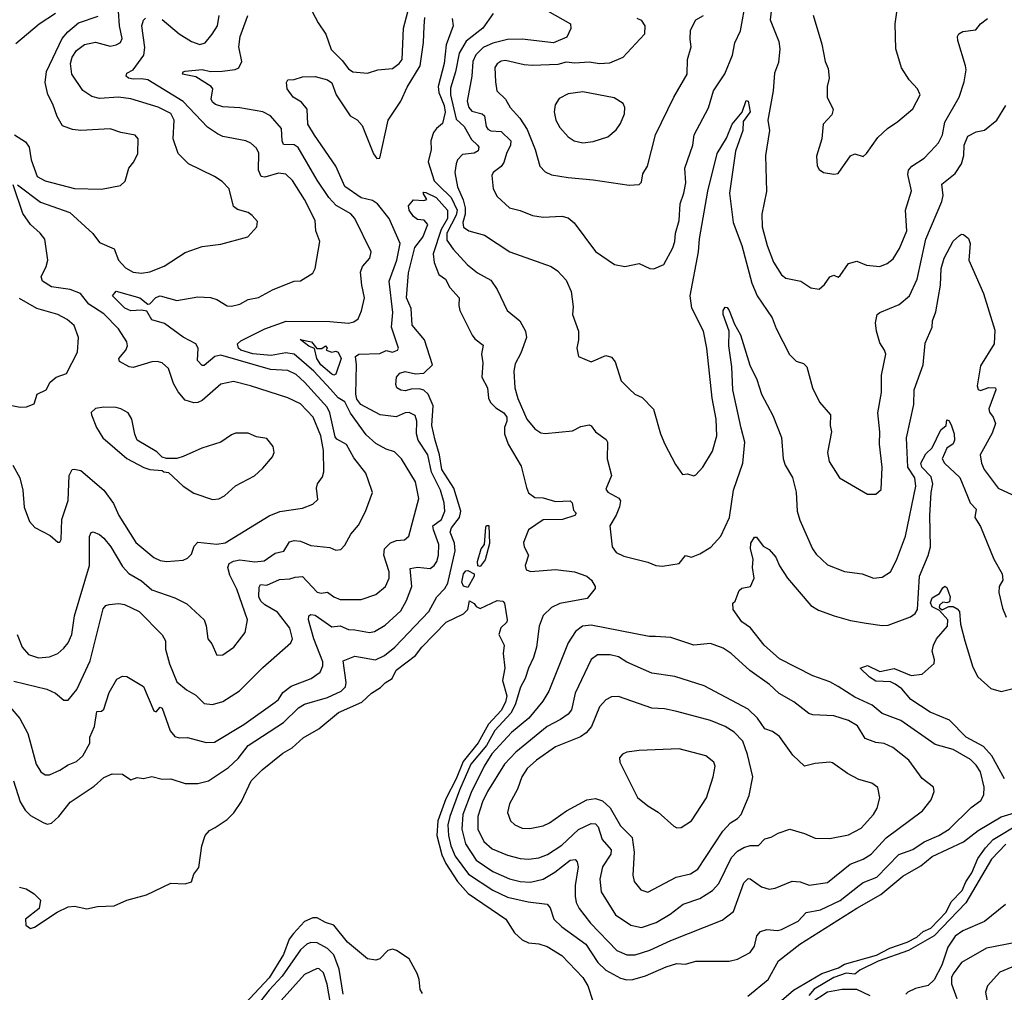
# Model space of a CAD drawing. Extents: x 1246230 to 1426786, y 660032 to 763141.
# Tile 22 of 256: x 1262233 to 1266940, y 687354 to 692005. Entities that reach past the tile are written whole.
import ezdxf

# ---------------------------------------------------------------- set-up
doc = ezdxf.new("R2010")
doc.units = 0

msp = doc.modelspace()

# ---------------------------------------------------------------- linework, layer by layer
at = {"layer": '0CON10XD'}
for points in [[(1263615.4, 692075), (1263659.9, 691989.9), (1263696.2, 691935), (1263722.4, 691862.4), (1263775, 691809.4), (1263805, 691770), (1263825, 691755.8), (1263895, 691750), (1263945, 691765.7), (1264015, 691771.9), (1264047.1, 691795), (1264062.1, 691815), (1264068, 691965), (1264144.7, 692255)], [(1266025.9, 692025.9), (1266067.9, 691887.9), (1266083.5, 691805), (1266097.7, 691772.3), (1266102, 691725), (1266092.5, 691685), (1266093.3, 691635), (1266121.5, 691575), (1266115, 691549.4), (1266073.1, 691505), (1266066.9, 691435), (1266042.1, 691352.1), (1266045.7, 691305.7), (1266055, 691288.8), (1266075, 691274.2), (1266125, 691266), (1266145, 691270), (1266205, 691353.8), (1266225, 691363.3), (1266265, 691351.2), (1266281.2, 691365), (1266335, 691441.2), (1266382, 691485), (1266431.2, 691518.8), (1266502, 691578), (1266537.1, 691645), (1266525, 691674), (1266485, 691717.5), (1266448.9, 691775), (1266421.4, 691865), (1266417.5, 691985), (1266440.4, 692145)], [(1264685, 691068.6), (1264735, 691060.8), (1264825, 691065.7), (1264855, 691057.1), (1264883.3, 691033.3), (1264985, 690896.9), (1265076.7, 690835), (1265125, 690825.5), (1265195, 690839.5), (1265245, 690816), (1265265, 690813.3), (1265312.5, 690835), (1265355, 690914), (1265364.5, 690945), (1265367.5, 690985), (1265385.4, 691045), (1265390.5, 691125), (1265408.2, 691175), (1265417.5, 691225), (1265412.2, 691295), (1265450, 691405), (1265457.7, 691455), (1265526.4, 691583.6), (1265550.3, 691665), (1265604.4, 691745.6), (1265641.1, 691835), (1265651.9, 691895), (1265678.3, 691951.7), (1265705, 692102.5)], [(1265829.4, 692085), (1265820, 692005), (1265861.3, 691901.3), (1265867.3, 691865), (1265860.2, 691799.8), (1265841.4, 691748.6), (1265835.4, 691665), (1265809.6, 691525), (1265817.1, 691475), (1265798.1, 691355), (1265802.9, 691182.9), (1265781.2, 691075), (1265781.5, 691015), (1265805.4, 690925), (1265836.2, 690845), (1265875, 690785.6), (1265895, 690769.2), (1265967.5, 690755), (1266015, 690722.5), (1266055, 690717.1), (1266080.8, 690739.2), (1266105, 690775.8), (1266125, 690783.8), (1266145, 690773.3), (1266155, 690781.2), (1266195, 690840), (1266235, 690850), (1266281.2, 690831.2), (1266345, 690825.5), (1266380.1, 690839.9), (1266407.8, 690862.2), (1266438.7, 690911.3), (1266473.8, 690996.2), (1266467.7, 691095), (1266496.3, 691186.3), (1266479.1, 691265), (1266482.2, 691285), (1266497.1, 691305), (1266556.7, 691343.3), (1266610.4, 691399.6), (1266625, 691416), (1266643.9, 691455), (1266655.8, 691515), (1266723.4, 691635), (1266747.6, 691707.6), (1266757.1, 691765), (1266754.4, 691785), (1266717.1, 691905), (1266715.8, 691925), (1266722.4, 691937.6), (1266740.9, 691949.1), (1266802.9, 691957.1), (1266825.7, 691985), (1266860, 692010)], [(1262205, 688841.8), (1262363.5, 688803.5), (1262404.6, 688784.6), (1262445, 688751.4), (1262465, 688750.8), (1262506.9, 688803.1), (1262570.3, 688939.7), (1262631.7, 689188.3), (1262645, 689203.3), (1262660.8, 689209.2), (1262706.7, 689213.3), (1262735, 689208.5), (1262804.4, 689175), (1262913.6, 689063.6), (1262930, 689035), (1262929.5, 688995), (1262950, 688925), (1262985, 688838.6), (1263030.2, 688800.2), (1263075.8, 688775), (1263115, 688735.5), (1263155, 688730.9), (1263205, 688744.6), (1263283.5, 688796.5), (1263395, 688907.3), (1263530, 689025), (1263536.9, 689045), (1263524.5, 689095), (1263465, 689172.1), (1263405, 689207.4), (1263385.9, 689225), (1263375.9, 689245), (1263377.6, 689292.4), (1263385, 689304.2), (1263415, 689301.8), (1263475, 689328), (1263525, 689331.2), (1263549.8, 689340.2), (1263585, 689343.2), (1263655, 689268.5), (1263675, 689262.5), (1263705, 689268.5), (1263735, 689245.3), (1263765, 689232.9), (1263865, 689232.7), (1263935, 689256.9), (1263981.5, 689295), (1264000, 689335), (1263999.7, 689365), (1263973.7, 689445), (1263976.6, 689475), (1264005, 689504.1), (1264034.6, 689514.6), (1264071.8, 689518.2), (1264093.9, 689536.1), (1264141.1, 689715), (1264124.6, 689794.6), (1264058.2, 689905), (1264025, 689939.5), (1263985, 689952.1), (1263935, 689979.1), (1263889.7, 690019.7), (1263814.4, 690124.4), (1263787.6, 690177.6), (1263755, 690197.3), (1263718.8, 690238.8), (1263639.8, 690325), (1263545, 690405.4), (1263505, 690412), (1263435, 690398.9), (1263346.9, 690406.9), (1263289.5, 690425), (1263279.1, 690435), (1263274.2, 690455), (1263290.8, 690469.2), (1263405, 690526.4), (1263506.7, 690563.3), (1263715, 690562.7), (1263805, 690554.6), (1263829.8, 690560.2), (1263851.4, 690575), (1263867.8, 690612.2), (1263881.8, 690675), (1263868.2, 690735), (1263862.7, 690797.3), (1263871.4, 690825), (1263907.5, 690865), (1263912.7, 690895), (1263834.7, 691054.7), (1263816.8, 691076.8), (1263746, 691116), (1263711.5, 691155), (1263655, 691237.5), (1263563.6, 691393.6), (1263545, 691407.1), (1263495, 691408.9), (1263487.8, 691425), (1263485.3, 691485), (1263431.8, 691545), (1263395, 691564.6), (1263285, 691583.3), (1263205, 691588.2), (1263169.4, 691599.4), (1263155, 691610.6), (1263148.8, 691625), (1263155.7, 691675), (1263149.2, 691685), (1263075, 691731.9), (1263011.8, 691745), (1263014.7, 691755), (1263025, 691758.5), (1263105, 691766.2), (1263145, 691757.8), (1263201.2, 691758.8), (1263263.8, 691766.2), (1263280, 691775), (1263294.4, 691805), (1263281.2, 691875), (1263287.1, 691925), (1263315, 692002.9), (1263324.2, 692025.8)], [(1262208.6, 691455), (1262261.1, 691421.1), (1262278.5, 691395), (1262287.5, 691335), (1262316.5, 691255), (1262355, 691234.1), (1262495, 691197.5), (1262625, 691194.4), (1262715, 691212), (1262737.8, 691232.2), (1262755.5, 691295), (1262779.6, 691325), (1262798.5, 691365), (1262798.9, 691435), (1262785, 691452.9), (1262716.3, 691466.3), (1262665, 691483.8), (1262525, 691475.5), (1262485, 691480), (1262437.5, 691497.5), (1262412.8, 691542.8), (1262391.7, 691601.7), (1262367, 691647), (1262354.6, 691705), (1262362.1, 691757.9), (1262435.7, 691914.3), (1262463.3, 691946.7), (1262515, 691990), (1262608.1, 692021.9)], [(1262215, 691890.8), (1262326, 691985), (1262405, 692036.9)], [(1262223.3, 691215), (1262333, 691133), (1262472.7, 691082.7), (1262582.6, 690982.6), (1262615, 690939.4), (1262685, 690910), (1262705.4, 690855), (1262738.5, 690818.5), (1262775, 690797.1), (1262815, 690792.3), (1262855, 690799.1), (1262923.2, 690826.8), (1263025, 690891.1), (1263105, 690920.6), (1263195, 690932), (1263323.6, 690966.4), (1263366, 691014), (1263369.5, 691039.5), (1263345, 691068.8), (1263325, 691083.3), (1263275, 691096.7), (1263255, 691112.5), (1263235, 691195.8), (1263201.7, 691231.7), (1263165, 691255.5), (1263040.8, 691315), (1262991.4, 691365), (1262967.1, 691435), (1262971.2, 691525), (1262955, 691556.2), (1262895, 691586.9), (1262765, 691627.2), (1262705, 691634.5), (1262615, 691628.8), (1262578.5, 691638.5), (1262535, 691666.9), (1262483.1, 691745), (1262476.3, 691795), (1262484.2, 691825), (1262505, 691857.1), (1262543.4, 691886.6), (1262595, 691898.2), (1262665, 691878.9), (1262695, 691884.6), (1262715, 691895.6), (1262722.4, 691915), (1262709.8, 691975), (1262704.8, 692045)], [(1262915, 692005.8), (1262995, 691937.5), (1263055, 691900), (1263095, 691886.9), (1263120, 691895), (1263153.5, 691936.5), (1263178.8, 691975), (1263186.9, 692025)], [(1264496, 692034), (1264447.3, 691965), (1264367.2, 691902.8), (1264333.8, 691845), (1264316.9, 691755), (1264291.7, 691678.3), (1264292.1, 691645), (1264319.4, 691529.4), (1264357.8, 691495), (1264392.9, 691432.9), (1264421.8, 691405), (1264428.2, 691395), (1264425, 691378.6), (1264405, 691367.1), (1264349.2, 691360.8), (1264325.4, 691335), (1264318.8, 691315), (1264313.9, 691275), (1264325.3, 691205.3), (1264353.7, 691143.7), (1264362.4, 691105), (1264362.4, 691075), (1264351.1, 691035), (1264355, 691013.1), (1264380, 690995), (1264455, 690974.6), (1264576.2, 690895), (1264773.8, 690825), (1264804, 690804), (1264845, 690759.2), (1264869.2, 690705), (1264878.3, 690631.7), (1264875.6, 690595), (1264903.5, 690515), (1264904.4, 690475), (1264896.9, 690435), (1264903.8, 690395), (1264965, 690369.2), (1265035, 690400), (1265061.4, 690391.4), (1265079.6, 690369.6), (1265108.7, 690278.7), (1265147.7, 690237.7), (1265173.8, 690215), (1265209.3, 690199.3), (1265262.6, 690142.6), (1265295.7, 690025), (1265317.1, 689975), (1265367.9, 689877.9), (1265400.9, 689830.9), (1265425, 689833.8), (1265455, 689824.3), (1265465, 689828), (1265498, 689865), (1265545, 689941.2), (1265565.4, 690015), (1265562.4, 690095), (1265543.1, 690195), (1265517.1, 690435), (1265502.4, 690515), (1265445.8, 690625), (1265437.4, 690685), (1265477.1, 690895), (1265483, 690957), (1265521.8, 691185), (1265567.1, 691365), (1265611.2, 691438.8), (1265639.1, 691505), (1265686.9, 691563.1), (1265705, 691618), (1265715, 691616), (1265725.2, 691565), (1265691.8, 691518.2), (1265690.2, 691475), (1265654.3, 691375.7), (1265625.7, 691175), (1265644.3, 691035), (1265685.2, 690925), (1265732.8, 690745), (1265757.5, 690685), (1265829.3, 690579.3), (1265848.7, 690528.7), (1265913.4, 690403.4), (1265945, 690372.5), (1265980.3, 690360.3), (1265995.5, 690345.5), (1266022.9, 690245), (1266056.8, 690176.8), (1266108.8, 690115), (1266107.1, 690065), (1266112.9, 690035), (1266094.5, 689935), (1266103.2, 689893.2), (1266152, 689815), (1266285.9, 689735.9), (1266325, 689736), (1266351.2, 689758.8), (1266356.4, 689865), (1266342.7, 689975), (1266345.4, 690035), (1266335.4, 690125), (1266351.8, 690221.8), (1266353.3, 690305), (1266372.5, 690405), (1266367.5, 690425), (1266345, 690460), (1266328.9, 690515), (1266323.3, 690555), (1266331.4, 690595), (1266344.6, 690605.4), (1266437.5, 690642.5), (1266487.1, 690685), (1266523.7, 690765), (1266564.3, 690955), (1266640.6, 691135), (1266646.7, 691165), (1266640.9, 691219.1), (1266705, 691270), (1266734.6, 691315), (1266746.4, 691355), (1266747.8, 691405), (1266765, 691448.8), (1266805, 691468.1), (1266845, 691477.5), (1266904.4, 691525), (1266946.5, 691595)], [(1264756.8, 692046.8), (1264865.6, 691985), (1264867.5, 691962.5), (1264849.3, 691920.7), (1264785, 691894), (1264635, 691911.6), (1264565, 691910.5), (1264495, 691892.5), (1264448.5, 691871.5), (1264413.4, 691836.6), (1264398.7, 691805), (1264394.3, 691735), (1264372.7, 691615), (1264380, 691585), (1264395, 691567.7), (1264444.2, 691554.2), (1264455.3, 691545), (1264462.5, 691495), (1264470.7, 691480.8), (1264485, 691473.8), (1264535, 691471.1), (1264581.1, 691425), (1264579.3, 691405), (1264559.4, 691365), (1264547.7, 691322.3), (1264535, 691303.8), (1264495.7, 691275), (1264489.7, 691260.3), (1264496.4, 691196.4), (1264515, 691158.8), (1264575, 691105.5), (1264625, 691093.1), (1264685, 691068.6)], [(1265182.6, 692012.6), (1265203.1, 692003.1), (1265221.8, 691975), (1265219.6, 691935), (1265115.6, 691824.4), (1265052.6, 691797.4), (1265004.7, 691794.7), (1264955, 691801.5), (1264886.7, 691796.7), (1264845, 691801.8), (1264805, 691791.5), (1264685, 691786.7), (1264645, 691789.4), (1264555, 691809.2), (1264535, 691806.5), (1264515.3, 691794.7), (1264504.1, 691775.9), (1264508, 691708), (1264514.6, 691665), (1264554.7, 691624.7), (1264576.9, 691585), (1264623.8, 691533.8), (1264659.3, 691479.3), (1264696.7, 691385), (1264719.1, 691305), (1264745, 691276.9), (1264775, 691262.9), (1264855, 691249.7), (1264975, 691240), (1265146.4, 691213.6), (1265195, 691216.7), (1265205, 691227.5), (1265212.3, 691267.7), (1265234.4, 691305), (1265271.8, 691455), (1265360, 691635), (1265423.1, 691745), (1265425.5, 691815), (1265442.2, 691875), (1265438.7, 691911.3), (1265438.9, 691955), (1265465, 692003.8), (1265502, 692025)], [(1262188.5, 688718.5), (1262233.8, 688663.8), (1262272.1, 688592.1), (1262312.5, 688445), (1262335, 688408.6), (1262355, 688394.3), (1262375, 688394.4), (1262425, 688416.7), (1262465, 688442.9), (1262505, 688458.6), (1262534.7, 688485.3), (1262568.7, 688545), (1262569.2, 688575), (1262591.2, 688625), (1262602.7, 688697.3), (1262625, 688698), (1262635, 688708.8), (1262661.5, 688788.5), (1262698.3, 688851.7), (1262725, 688866), (1262745, 688863.8), (1262825, 688816), (1262875, 688700.8), (1262885, 688695.7), (1262905, 688718), (1262915, 688713.8), (1262952.5, 688605), (1262975, 688577.1), (1262995, 688570.6), (1263035, 688573.1), (1263125, 688549.5), (1263165, 688550.5), (1263304.4, 688635), (1263455, 688741.1), (1263471.1, 688755), (1263491.8, 688788.2), (1263531, 688819), (1263625.8, 688854.2), (1263669.1, 688885), (1263682.3, 688915), (1263682, 688935), (1263638.5, 689045), (1263614.1, 689135), (1263616, 689155), (1263625, 689160.6), (1263645, 689158.2), (1263725, 689102), (1263765, 689106.1), (1263805, 689089.2), (1263835, 689087.2), (1263905, 689074.6), (1263929.8, 689080.2), (1263979.9, 689110.1), (1264055, 689177.9), (1264082.5, 689227.5), (1264106.9, 689295), (1264099.2, 689380.8), (1264135, 689387.7), (1264195, 689381.2), (1264213.6, 689395), (1264226.5, 689415), (1264235.7, 689445), (1264237.4, 689495), (1264210.7, 689565), (1264208.7, 689585), (1264249.2, 689615), (1264265.7, 689655), (1264261.8, 689695), (1264244, 689755), (1264201.1, 689841.1), (1264184.8, 689925), (1264137.3, 689995), (1264130.2, 690025), (1264131.9, 690085), (1264122.9, 690112.9), (1264095, 690127.3), (1264075, 690125.3), (1264033.3, 690106.7), (1263956.7, 690115), (1263863.2, 690165), (1263845, 690190.4), (1263839.2, 690215), (1263843.1, 690355), (1263838.8, 690395), (1263855, 690405.3), (1263955, 690409.7), (1263985, 690423.8), (1264015, 690415.6), (1264038.8, 690425), (1264044, 690435), (1264011, 690535), (1264016.7, 690605), (1264000, 690755), (1264035.4, 690855), (1264051.1, 690935), (1263998.6, 691055), (1263944, 691125), (1263920.3, 691140.3), (1263865, 691153.1), (1263787.5, 691207.5), (1263743.9, 691305), (1263643.1, 691453.1), (1263610.5, 691505), (1263606.7, 691576.7), (1263580.4, 691610.4), (1263540, 691635), (1263512.5, 691675), (1263507.9, 691705), (1263515, 691717.5), (1263545, 691718.8), (1263585, 691731.2), (1263645, 691733.1), (1263705, 691718), (1263725, 691703.1), (1263746.1, 691646.1), (1263812.5, 691545), (1263846.4, 691526.4), (1263869.5, 691499.5), (1263925, 691364.2), (1263940.5, 691340.5), (1263955, 691342.9), (1263994.2, 691525), (1264055.7, 691615), (1264085, 691682.5), (1264148, 691785), (1264164, 691896), (1264166, 691974), (1264169.3, 692015)], [(1262221.8, 689065), (1262244.6, 689005), (1262275, 688970), (1262323.5, 688953.5), (1262375, 688958.6), (1262415.2, 688974.8), (1262445, 689000), (1262465, 689025.6), (1262482.7, 689065), (1262495.4, 689155), (1262566.3, 689395), (1262566.8, 689533.2), (1262575, 689553.3), (1262585, 689556.2), (1262615, 689543.3), (1262635, 689526.4), (1262668.4, 689485), (1262725, 689390.4), (1262755, 689356.9), (1262815, 689321.5), (1262865, 689279.1), (1262975, 689240.8), (1263031.6, 689211.6), (1263114.4, 689135), (1263125, 689107.5), (1263133.3, 689045), (1263151.3, 689021.3), (1263175, 688965.8), (1263205, 688968.1), (1263257.1, 689005), (1263310.6, 689075), (1263321.5, 689135), (1263271.8, 689281.8), (1263238.3, 689348.3), (1263228.1, 689385), (1263235.2, 689404.8), (1263255, 689416.6), (1263285, 689422.8), (1263357.1, 689412.9), (1263402.1, 689417.9), (1263455, 689453.9), (1263495.9, 689464.1), (1263522.3, 689507.7), (1263544.6, 689515.4), (1263575, 689511.3), (1263625, 689490.4), (1263715, 689481.4), (1263745, 689468.1), (1263767.9, 689472.1), (1263787, 689493), (1263815.5, 689545), (1263852, 689588), (1263886.6, 689653.4), (1263920, 689745), (1263899.6, 689805), (1263887.4, 689837.4), (1263830.3, 689910.3), (1263795, 689974.5), (1263749.6, 689999.6), (1263740.5, 690010.5), (1263715.7, 690125), (1263702.4, 690152.4), (1263595, 690272.5), (1263555, 690308.1), (1263515, 690327.1), (1263431.9, 690331.9), (1263195, 690401.3), (1263165.5, 690394.5), (1263115, 690351.8), (1263105, 690351.5), (1263083.1, 690375), (1263087.1, 690435), (1263075.7, 690455.7), (1263015, 690486.3), (1262925, 690552.7), (1262865, 690570), (1262841.4, 690611.4), (1262815, 690616), (1262765, 690612.7), (1262735.7, 690625), (1262720.7, 690640.7), (1262677.5, 690685), (1262695, 690706.7), (1262807.5, 690675), (1262845, 690644), (1262855, 690646), (1262883.4, 690676.6), (1262905, 690684.5), (1262985, 690662.1), (1263085, 690679.2), (1263146, 690676), (1263175, 690667.5), (1263225, 690636.5), (1263245, 690634.5), (1263285, 690644.5), (1263325, 690666.7), (1263375, 690676.7), (1263445, 690715.7), (1263545, 690754), (1263575, 690756.7), (1263635, 690793.8), (1263646, 690815), (1263668.5, 690945), (1263648.9, 690995), (1263645.4, 691045), (1263594.1, 691145), (1263536.8, 691236.8), (1263505, 691267.1), (1263471.1, 691271.1), (1263405, 691252.4), (1263387.5, 691255), (1263375.3, 691285.3), (1263377.1, 691367.1), (1263365, 691390.8), (1263338.6, 691415), (1263313.6, 691426.4), (1263205, 691446.9), (1263179.2, 691459.2), (1263131.7, 691491.7), (1263014.5, 691614.5), (1262845, 691717.4), (1262815, 691722.9), (1262775, 691720.3), (1262754, 691725), (1262742.9, 691735), (1262745, 691750), (1262775, 691765.7), (1262827.1, 691835), (1262831.9, 691871.9), (1262816.7, 691975), (1262825, 692003.3), (1262835, 692012)], [(1264301.1, 692011.1), (1264305.9, 691975), (1264271.2, 691885), (1264262.1, 691795), (1264233.9, 691685), (1264236.9, 691656.9), (1264262.2, 691595), (1264266.8, 691563.2), (1264255, 691508.2), (1264225, 691484.6), (1264211.2, 691465), (1264199.2, 691425), (1264200, 691385), (1264186.2, 691325), (1264213.9, 691235), (1264235, 691214.3), (1264295, 691154.6), (1264324.4, 691095), (1264320.3, 691069.7), (1264274.5, 690985), (1264275, 690950), (1264305, 690907.5), (1264373.5, 690833.5), (1264422.2, 690795), (1264485, 690758.8), (1264516, 690715), (1264563.8, 690615), (1264624.2, 690565), (1264650.6, 690515), (1264655.6, 690485), (1264629.4, 690410.6), (1264601.2, 690358.8), (1264594.5, 690325), (1264600.5, 690245), (1264615, 690193.8), (1264657.8, 690095), (1264695, 690048.6), (1264725, 690030), (1264745, 690025.6), (1264875, 690039.2), (1264915, 690059.2), (1264955, 690068), (1264965, 690063.8), (1264986, 690035), (1265037.2, 689997.2), (1265042.9, 689985), (1265040.9, 689905), (1265062.2, 689825), (1265035, 689760), (1265045, 689746.2), (1265097, 689717), (1265104.4, 689704.4), (1265100, 689675), (1265083.8, 689636.2), (1265054.2, 689585), (1265065.7, 689485), (1265085, 689458), (1265120.3, 689440.3), (1265235, 689410.6), (1265274.7, 689394.7), (1265305, 689391.6), (1265385.2, 689404.8), (1265415, 689442.9), (1265445, 689435.4), (1265485, 689450.6), (1265536.7, 689483.3), (1265585.2, 689535), (1265625.3, 689625), (1265644.6, 689755), (1265690, 689885), (1265700, 689985), (1265682.6, 690052.6), (1265641.3, 690235), (1265636.4, 690345), (1265622.2, 690445), (1265624.5, 690515), (1265596.2, 690595), (1265596.4, 690615), (1265605, 690630.6), (1265615, 690628.9), (1265624.5, 690615), (1265649.4, 690549.4), (1265678.1, 690498.1), (1265723, 690353), (1265756.2, 690285), (1265779.4, 690215), (1265833.1, 690113.1), (1265875, 690007.5), (1265882.7, 689905), (1265892.3, 689875), (1265926.8, 689816.7), (1265944.6, 689745.4), (1265949.5, 689655), (1265962.2, 689612.2), (1266022.2, 689475), (1266040.2, 689450.2), (1266095, 689399.2), (1266175, 689366.2), (1266260, 689355), (1266315, 689334), (1266355, 689340), (1266395.4, 689364.6), (1266425, 689421.2), (1266467.9, 689535), (1266516, 689775), (1266512.2, 689815), (1266478.7, 689865), (1266471.6, 690005), (1266507.5, 690165), (1266508.2, 690235), (1266552.3, 690355), (1266561.7, 690458.3), (1266594.4, 690535), (1266595.6, 690565), (1266611.7, 690608.3), (1266635.3, 690735), (1266637.3, 690815), (1266652.9, 690865), (1266694.6, 690945.4), (1266725, 690973.3), (1266735, 690980), (1266745, 690977.5), (1266768.1, 690958.1), (1266776.5, 690935), (1266770, 690855), (1266840, 690695), (1266895, 690520), (1266891.1, 690455), (1266825, 690349.2), (1266810.4, 690255), (1266815, 690236), (1266825, 690231.8), (1266865, 690246.2), (1266896.7, 690245), (1266898.6, 690235), (1266865.6, 690145), (1266868.1, 690128.1), (1266887.1, 690105), (1266897.8, 690075), (1266882.3, 690027.7), (1266824.7, 689925), (1266830.7, 689885), (1266843.9, 689855), (1266910, 689765), (1266975, 689734.3)], [(1264925, 691416.2), (1264975, 691422.5), (1265045, 691444.6), (1265085, 691478.6), (1265105, 691508), (1265124.4, 691555), (1265125.6, 691585), (1265117.5, 691605), (1265075, 691631.5), (1264925, 691660.4), (1264855, 691650), (1264812.5, 691627.5), (1264792.6, 691597.4), (1264788.5, 691565), (1264795.5, 691525), (1264815, 691489.4), (1264855, 691445.6), (1264884, 691425), (1264925, 691416.2)], [(1262201.1, 689875), (1262234.6, 689814.6), (1262247.5, 689755), (1262254.7, 689674.7), (1262280, 689605), (1262305, 689576.7), (1262378.7, 689538.7), (1262415, 689506.7), (1262425, 689506.7), (1262431.2, 689518.8), (1262435.4, 689615), (1262464.7, 689705.3), (1262469.4, 689825), (1262483.8, 689855), (1262494.1, 689855.9), (1262525, 689849.4), (1262635.5, 689755), (1262681.5, 689691.5), (1262707.9, 689635), (1262787.9, 689505), (1262875, 689432.9), (1262905, 689418.8), (1262935.5, 689414.5), (1263015, 689421.4), (1263035, 689430), (1263055, 689450), (1263067.5, 689487.5), (1263085, 689507.1), (1263175, 689497.1), (1263215, 689503.1), (1263425, 689633.5), (1263476.4, 689653.6), (1263585, 689670), (1263635, 689688.1), (1263658.9, 689711.1), (1263652.2, 689765), (1263656.7, 689785), (1263681.2, 689818.8), (1263686.6, 689843.4), (1263686.1, 689945), (1263672.6, 690015), (1263635.9, 690105), (1263575, 690168.9), (1263515, 690197.5), (1263336.2, 690255), (1263255, 690274.5), (1263195, 690261.5), (1263105.3, 690184.7), (1263085, 690174.4), (1263065, 690172.9), (1263025, 690186.2), (1262991.2, 690225), (1262968, 690265), (1262945, 690336.7), (1262913.9, 690363.9), (1262890.7, 690370.7), (1262865, 690369.4), (1262775, 690341.2), (1262756.7, 690345), (1262710.6, 690370.6), (1262707.5, 690385), (1262740.4, 690425), (1262748.5, 690445), (1262745.4, 690465.4), (1262705, 690527.1), (1262635, 690598.9), (1262564.4, 690644.4), (1262523.5, 690695), (1262475, 690715.2), (1262385, 690728.4), (1262342.5, 690755), (1262336.5, 690775), (1262360.4, 690825), (1262367.1, 690855), (1262352.9, 690955), (1262331.5, 690985), (1262285.5, 691025), (1262248.9, 691078.9), (1262202.5, 691215)], [(1264219.6, 689995), (1264202.7, 690065), (1264209.2, 690159.2), (1264185.1, 690215.1), (1264165, 690233.4), (1264145, 690239.2), (1264105, 690238.8), (1264075, 690230.9), (1264055, 690233.8), (1264035.7, 690245), (1264031.2, 690261.2), (1264034.3, 690295.7), (1264049.5, 690315), (1264075, 690322.1), (1264125, 690311.8), (1264165, 690314.2), (1264206.5, 690355), (1264168.1, 690475), (1264109.3, 690545), (1264104.8, 690624.8), (1264081.4, 690675), (1264092.2, 690795), (1264122.6, 690915), (1264160.8, 690965), (1264184.2, 691025), (1264167.2, 691047.2), (1264135, 691049.3), (1264115, 691063.9), (1264094.7, 691095), (1264092.5, 691115), (1264115, 691143.1), (1264165, 691140), (1264180, 691145), (1264162.5, 691175), (1264165, 691180), (1264175, 691178), (1264224.2, 691155), (1264277.6, 691095), (1264277.4, 691055), (1264247.7, 691002.3), (1264210, 690885), (1264214.1, 690844.1), (1264236.5, 690786.5), (1264268.2, 690765), (1264289.2, 690725), (1264334.6, 690675), (1264332.3, 690637.7), (1264337.5, 690615), (1264396.3, 690496.3), (1264408.8, 690478.8), (1264448, 690448), (1264440.9, 690405), (1264446.5, 690365), (1264442, 690295), (1264468.8, 690245), (1264474.8, 690195), (1264484.3, 690175), (1264508.5, 690148.5), (1264547.7, 690125), (1264561.2, 690105), (1264561.5, 690085), (1264549.8, 690055), (1264550.9, 690025), (1264568.9, 689975), (1264630.5, 689870.5), (1264655, 689767.5), (1264665, 689742.9), (1264695, 689721.1), (1264735, 689718.2), (1264795, 689701.1), (1264865, 689704), (1264874, 689695), (1264880.5, 689660.5), (1264893.8, 689645), (1264886, 689635), (1264828, 689615), (1264735, 689613.3), (1264664.8, 689565.2), (1264641.5, 689505), (1264645, 689483.8), (1264665.7, 689445), (1264648.8, 689395), (1264653.8, 689375), (1264675.8, 689365.8), (1264795, 689376.4), (1264885, 689365.4), (1264944, 689345), (1264966.2, 689325), (1264983.8, 689295), (1264983.8, 689285), (1264945, 689236.7), (1264815, 689213.2), (1264776, 689194), (1264735, 689155.5), (1264716.4, 689105), (1264703.8, 689005), (1264689.5, 688955), (1264665.8, 688904.2), (1264649.3, 688855), (1264627, 688813), (1264600.9, 688729.1), (1264580.3, 688689.8), (1264504.2, 688605.8), (1264464.7, 688535), (1264389.5, 688445), (1264335, 688321.8), (1264288.9, 688195), (1264280.4, 688155), (1264282.5, 688105), (1264294.3, 688055), (1264315, 688006), (1264379.1, 687919.1), (1264495, 687842.8), (1264565, 687808.8), (1264663, 687787), (1264755, 687775.6), (1264768.1, 687758.1), (1264787.1, 687705), (1264825, 687667.5), (1264939.6, 687585), (1264996.8, 687496.8), (1265035, 687460.9), (1265105, 687422.2), (1265135, 687414.7), (1265164.1, 687415.9), (1265225, 687432.9), (1265323.5, 687476.5), (1265375, 687492.7), (1265415, 687489.2), (1265465, 687503.5), (1265625, 687502.7), (1265665, 687512.7), (1265725.6, 687545), (1265745.3, 687574.7), (1265757.3, 687625), (1265775, 687645.6), (1265805, 687655.5), (1265855, 687650), (1265875, 687655.4), (1265955, 687695.4), (1265993.2, 687736.7), (1266060.6, 687749.4), (1266155, 687793.3), (1266246.2, 687865), (1266265, 687880.3), (1266330.8, 687905), (1266435, 688014.2), (1266501.9, 688038.1), (1266555.9, 688074.1), (1266626.7, 688105), (1266675.5, 688135), (1266781.5, 688238.5), (1266828.1, 688271.9), (1266841.4, 688298.6), (1266843.1, 688335), (1266825, 688408.1), (1266805, 688440), (1266777.2, 688467.2), (1266695, 688515.3), (1266609.6, 688539.6), (1266445, 688654.7), (1266355, 688687.9), (1266307.9, 688727.9), (1266225, 688765.8), (1266145, 688816.1), (1266105, 688838.5), (1266025, 688868.5), (1265865, 688948.8), (1265791.9, 689015), (1265727, 689097), (1265685, 689126.2), (1265643.8, 689185), (1265642.5, 689215), (1265652.5, 689225), (1265672.5, 689275), (1265685, 689286.7), (1265725.9, 689294.1), (1265744.4, 689335), (1265735.5, 689385), (1265739.5, 689425), (1265725.9, 689475), (1265728.5, 689501.5), (1265745, 689530), (1265755, 689530), (1265787.5, 689487.5), (1265815, 689472), (1265848.1, 689435), (1265865, 689394), (1265903.5, 689335), (1266015, 689203.9), (1266052, 689182), (1266125.7, 689155), (1266205, 689132.4), (1266279.6, 689119.6), (1266355, 689107.7), (1266385, 689110), (1266490.9, 689149.1), (1266513.6, 689166.4), (1266524.6, 689185), (1266534.8, 689345), (1266576.4, 689443.6), (1266587.3, 689485), (1266583, 689635), (1266589.3, 689745), (1266597.5, 689785), (1266589.8, 689819.8), (1266544.8, 689865), (1266540.6, 689885), (1266565, 689928.5), (1266595, 689958.6), (1266636.4, 690043.6), (1266661.2, 690065), (1266665, 690092.5), (1266675, 690088), (1266685, 690067.5), (1266699.5, 690025), (1266702.3, 689995), (1266695, 689976.5), (1266664.3, 689955.8), (1266641.8, 689905), (1266653.6, 689885), (1266726.4, 689816.4), (1266763.6, 689726.4), (1266776.9, 689695), (1266805.8, 689665), (1266798.5, 689625), (1266825, 689581.2), (1266888.9, 689425), (1266929.5, 689355), (1266932.2, 689325), (1266914.5, 689295), (1266913.8, 689266.2), (1266931.7, 689191.7), (1266948.8, 689148.8)], [(1262171.2, 690165), (1262235, 690152.9), (1262265.5, 690154.5), (1262301.9, 690168.1), (1262316.9, 690215), (1262359.2, 690235), (1262378.3, 690271.7), (1262407.5, 690295), (1262457.3, 690312.7), (1262508.9, 690415), (1262513.8, 690485), (1262492.9, 690542.9), (1262460.9, 690570.9), (1262416, 690595), (1262314.8, 690624.8), (1262232.2, 690672.2)], [(1263735, 690306.1), (1263725, 690310.5), (1263672.2, 690355), (1263653.8, 690385), (1263642.5, 690432.5), (1263615, 690443.6), (1263574.4, 690475.6), (1263627.5, 690465), (1263653, 690433), (1263677, 690433), (1263695, 690445.3), (1263702.5, 690435), (1263697.5, 690425), (1263725, 690415.7), (1263745, 690420.8), (1263755, 690415.7), (1263770, 690385), (1263745, 690310), (1263735, 690306.1)], [(1263155, 689711.2), (1263185, 689714), (1263211.7, 689728.3), (1263265, 689775.6), (1263355.4, 689824.6), (1263395, 689860), (1263442, 689915), (1263450, 689935), (1263445.5, 689965), (1263415, 690002), (1263365, 690010), (1263325, 690028), (1263265, 690027.5), (1263245, 690020.8), (1263195, 689984.2), (1263104.5, 689955.5), (1263015, 689916), (1262983.6, 689906.4), (1262935, 689906.7), (1262913.9, 689913.9), (1262888.3, 689938.3), (1262794.4, 689994.4), (1262783, 690023), (1262769.2, 690095), (1262752.5, 690125), (1262717.5, 690145), (1262695, 690150), (1262635, 690152), (1262596.1, 690146.1), (1262575, 690127.5), (1262576.2, 690115), (1262600.8, 690055), (1262631.4, 690005), (1262745, 689907.5), (1262826.4, 689863.6), (1262855, 689853.8), (1262915, 689850), (1262923, 689843), (1262945, 689840), (1263014.2, 689774.2), (1263065, 689741.2), (1263155, 689711.2)], [(1262203.1, 688365), (1262235.6, 688265.6), (1262259.6, 688225), (1262285, 688199.5), (1262345, 688166), (1262365, 688158), (1262385, 688162.9), (1262420.5, 688195), (1262475, 688264.4), (1262589.2, 688340.8), (1262635, 688382), (1262675, 688398.8), (1262725, 688396.9), (1262765, 688370.8), (1262795, 688382), (1262825, 688377.5), (1262865, 688386.9), (1262915, 688374.4), (1262955, 688375.6), (1263025, 688353.2), (1263085, 688352.3), (1263135, 688365.5), (1263230.9, 688429.1), (1263277.5, 688472.5), (1263325, 688534.2), (1263495, 688645.3), (1263565.5, 688714.5), (1263595, 688731.6), (1263705, 688763.4), (1263770, 688795), (1263789.8, 688815), (1263794.2, 688835.8), (1263780.2, 688939.8), (1263835, 688961.2), (1263933.8, 688943.8), (1263976.8, 688965), (1264025.9, 689005), (1264188.2, 689175), (1264226.7, 689245), (1264265, 689284.6), (1264279.1, 689310.9), (1264315.2, 689465.2), (1264311.3, 689501.3), (1264290.4, 689555), (1264297.8, 689575), (1264335.8, 689624.2), (1264342.4, 689655), (1264309, 689765), (1264251.5, 689855), (1264240.6, 689925), (1264219.6, 689995)], [(1264435, 689390.6), (1264423.7, 689393.7), (1264422.1, 689415), (1264439.2, 689475), (1264454.6, 689495.4), (1264461.5, 689578.5), (1264465, 689587.1), (1264475, 689586), (1264479.2, 689500.8), (1264457.5, 689422.5), (1264435, 689390.6)], [(1264375, 689290), (1264355, 689295.7), (1264346.2, 689315), (1264355.4, 689355), (1264365, 689369.4), (1264375, 689371.1), (1264405.8, 689355), (1264405.6, 689344.4), (1264375, 689290)], [(1266939.8, 688375), (1266880, 688485), (1266839.9, 688529.9), (1266757.9, 688575), (1266676.9, 688655), (1266585, 688693.4), (1266493.3, 688755), (1266450, 688805), (1266418.2, 688828.2), (1266395, 688838.4), (1266325, 688841.6), (1266295, 688861.2), (1266250, 688905), (1266285, 688916.6), (1266345, 688887.8), (1266412.9, 688902.9), (1266495, 688869.2), (1266546.7, 688875), (1266604, 688926), (1266606, 688944), (1266595.5, 688985), (1266601.8, 689015), (1266615.6, 689045), (1266668.2, 689105), (1266669.6, 689135), (1266630, 689180), (1266595, 689196.9), (1266586.5, 689216.5), (1266595, 689241.3), (1266629.3, 689260.7), (1266645, 689288.9), (1266655, 689296.5), (1266665, 689290.6), (1266680.2, 689245), (1266678.1, 689221.9), (1266665, 689216.2), (1266645, 689220), (1266630, 689205), (1266628.8, 689195), (1266643, 689183), (1266675, 689199.4), (1266695, 689198.7), (1266715, 689188.2), (1266725.2, 689175.2), (1266730.7, 689115), (1266750.4, 689035), (1266788.6, 688908.6), (1266813.3, 688863.3), (1266875, 688807.8), (1266925, 688792.7), (1266975, 688805.8)], [(1262233, 687857), (1262265, 687850), (1262302.5, 687825), (1262332.5, 687795), (1262326.2, 687755), (1262261.4, 687705), (1262262.5, 687675), (1262285, 687660), (1262304.6, 687665.4), (1262412.2, 687737.8), (1262465, 687764), (1262495, 687766.2), (1262553.9, 687753.9), (1262605, 687764.2), (1262685, 687768.6), (1262745, 687795.6), (1262839.1, 687820.9), (1262955, 687876.7), (1263025, 687872.5), (1263055, 687882.5), (1263065, 687920), (1263089.3, 687950.7), (1263103.8, 688055), (1263120, 688105), (1263141.2, 688128.8), (1263166.9, 688143.1), (1263225, 688180), (1263256.8, 688213.2), (1263293, 688267), (1263340, 688365), (1263391.8, 688418.2), (1263491.6, 688498.4), (1263536.1, 688523.9), (1263588, 688572), (1263662.9, 688615), (1263757.9, 688692.1), (1263868.3, 688741.7), (1263915, 688785.4), (1263958.6, 688811.4), (1263980.6, 688835), (1264012.9, 688855), (1264032.7, 688895), (1264125, 688964.7), (1264155.3, 689005), (1264271.5, 689125), (1264355, 689164.4), (1264374.7, 689185.2), (1264383.3, 689226.7), (1264405, 689213.1), (1264415, 689200), (1264435, 689190), (1264515, 689228.2), (1264542.5, 689225), (1264551.2, 689215), (1264564, 689135), (1264561.2, 689125), (1264533, 689097), (1264522.7, 689065), (1264549.6, 689015), (1264544.4, 688975), (1264552.7, 688905), (1264541.2, 688845), (1264562.4, 688772.4), (1264555, 688741.1), (1264535, 688702.2), (1264473.4, 688636.6), (1264425, 688547.5), (1264352.6, 688457.4), (1264319.1, 688375), (1264270.4, 688279.6), (1264231.8, 688175), (1264227.8, 688105), (1264251.5, 688011.5), (1264270.6, 687970.6), (1264325.2, 687885), (1264377.2, 687827.2), (1264556.9, 687705), (1264598.9, 687638.9), (1264635.5, 687605.5), (1264665, 687590.6), (1264715, 687585.6), (1264755, 687573.3), (1264825, 687530.6), (1264925.4, 687425), (1264948.2, 687385), (1264972.5, 687312.5)], [(1265175, 687533.6), (1265245, 687555.3), (1265345, 687602.9), (1265591.3, 687698.7), (1265645, 687741.4), (1265695, 687877.5), (1265715, 687898.5), (1265725, 687897.5), (1265778.8, 687858.8), (1265815, 687846.9), (1265845, 687851.8), (1265925, 687885.5), (1265963.2, 687883.2), (1266006.7, 687866.7), (1266095, 687880), (1266202.8, 687967.2), (1266265, 687990.7), (1266303.6, 688015), (1266375, 688092.5), (1266548.3, 688221.7), (1266589.5, 688275), (1266604.4, 688315), (1266600.8, 688335), (1266546.8, 688376.7), (1266483.5, 688465), (1266407.5, 688525), (1266365, 688544.6), (1266325, 688548.5), (1266275, 688568.2), (1266238, 688628), (1266195, 688653.8), (1266125, 688676.9), (1266025, 688680.9), (1266005, 688687.3), (1265934.1, 688744.1), (1265863.8, 688783.8), (1265816.8, 688826.8), (1265723.6, 688893.6), (1265634.2, 688975), (1265595, 688999.4), (1265535, 689021.9), (1265455, 689013.6), (1265345, 689050.5), (1265272.5, 689055), (1265242.5, 689055), (1264965, 689110.3), (1264924.1, 689105.9), (1264889.6, 689080.4), (1264855.2, 689024.8), (1264762.2, 688795), (1264733.6, 688746.4), (1264667.5, 688665), (1264583.4, 688596.6), (1264490.6, 688495), (1264453.1, 688435), (1264390.6, 688309.4), (1264351.2, 688205), (1264345.9, 688135), (1264364, 688064), (1264415.9, 687985.9), (1264495, 687932.3), (1264575, 687896.5), (1264625, 687884.7), (1264675, 687881.9), (1264735, 687894.8), (1264791.6, 687928.4), (1264865, 687986.2), (1264889.1, 687989.1), (1264898.2, 687978.2), (1264902.9, 687955), (1264888.1, 687865), (1264887.6, 687815), (1264893.8, 687783.8), (1264907.9, 687755), (1264961.1, 687685), (1265088.2, 687555), (1265135, 687534.1), (1265175, 687533.6)], [(1265205, 687664.7), (1265275, 687688.9), (1265341.8, 687728.2), (1265405, 687776.1), (1265485, 687802.4), (1265545, 687840.9), (1265574.8, 687875.2), (1265635, 687999.2), (1265665, 688029.7), (1265695, 688047.5), (1265725, 688056.2), (1265765, 688057.1), (1265795, 688088.6), (1265825, 688095.7), (1265858.8, 688115), (1265915, 688134.5), (1265985, 688114.4), (1266035, 688090.9), (1266105, 688090), (1266195, 688107.3), (1266255, 688138.9), (1266315, 688204.4), (1266331.8, 688235), (1266344.4, 688285), (1266334.3, 688334.3), (1266306.7, 688355), (1266245, 688372.2), (1266190.2, 688400.2), (1266118, 688452), (1266105, 688455.5), (1266035, 688447.9), (1265985, 688436.2), (1265928.7, 688488.7), (1265865, 688577.1), (1265832.1, 688602.1), (1265795, 688614.6), (1265759.6, 688665), (1265715, 688708.8), (1265505, 688819.1), (1265365, 688864.6), (1265255, 688880.9), (1265135, 688932.3), (1265095, 688958.5), (1265055, 688967.7), (1264995, 688968.1), (1264965, 688945.8), (1264888.8, 688785), (1264870.4, 688705), (1264855, 688683.8), (1264818.6, 688658.6), (1264753.9, 688626.1), (1264605, 688503.5), (1264550.8, 688445), (1264469.3, 688315), (1264445.5, 688264.5), (1264423.1, 688195), (1264423.8, 688135), (1264451.4, 688075), (1264491, 688041), (1264565, 688009.7), (1264625, 687994.7), (1264665, 687991.8), (1264715, 687997.8), (1264756.8, 688013.2), (1264825, 688058.1), (1264905, 688132.4), (1264965, 688162.3), (1264985, 688160.3), (1264998.2, 688145), (1265017.6, 688085), (1265061.2, 688035), (1265058.2, 688015), (1265019.3, 687955), (1265006.8, 687895), (1265013.1, 687835), (1265081.5, 687725), (1265155, 687676.2), (1265205, 687664.7)], [(1265235, 687833.5), (1265370.8, 687905), (1265439.3, 687920.7), (1265475, 687943.5), (1265594, 688125), (1265630.5, 688165), (1265663.5, 688185), (1265682.1, 688205), (1265720.8, 688295), (1265736.9, 688385), (1265711.9, 688491.9), (1265689.1, 688555), (1265648, 688598), (1265605, 688626.1), (1265535, 688653.9), (1265375, 688697.1), (1265315, 688710.4), (1265255, 688712.5), (1265095, 688769.1), (1265062.2, 688767.8), (1265035, 688753.3), (1265005, 688720), (1264966.2, 688625), (1264940.5, 688595), (1264913.2, 688576.8), (1264795, 688528.2), (1264703.5, 688465), (1264659.1, 688425), (1264634.1, 688385), (1264613.5, 688326.5), (1264574.4, 688255), (1264564.4, 688215), (1264578.6, 688175), (1264599.2, 688155), (1264635, 688140), (1264672.2, 688137.8), (1264735, 688151.2), (1264765.9, 688164.1), (1264847.3, 688222.7), (1264944.7, 688275.3), (1264985, 688280.8), (1265019.4, 688269.4), (1265055, 688236.5), (1265105, 688151.1), (1265161.2, 688095), (1265170.3, 688025), (1265164.5, 687915), (1265171.1, 687885), (1265202.9, 687845), (1265235, 687833.5)], [(1265375, 688141.2), (1265395, 688142), (1265445, 688173.8), (1265515.8, 688285), (1265548.1, 688385), (1265556.9, 688435), (1265550.8, 688455), (1265513.3, 688485), (1265385, 688518.5), (1265195, 688511.4), (1265135, 688503.3), (1265115, 688493.3), (1265100, 688475), (1265102, 688455), (1265186.7, 688286.7), (1265235, 688245.5), (1265285.4, 688215.4), (1265359.5, 688149.5), (1265375, 688141.2)], [(1265713.9, 687336.1), (1265811.1, 687415), (1265859.6, 687505), (1265962.5, 687585), (1266235, 687757), (1266348.6, 687821.4), (1266455, 687910), (1266540.9, 687959.1), (1266595, 688003.4), (1266745, 688074.4), (1266815, 688127.6), (1266925, 688194.3), (1267025, 688224.3)], [(1265875, 687315.4), (1265932.7, 687365), (1266067.3, 687445), (1266147.8, 687472.2), (1266175, 687488.7), (1266328.3, 687531.7), (1266392.7, 687565), (1266475.9, 687594.1), (1266521.9, 687618.1), (1266551.4, 687645), (1266588.2, 687661.9), (1266661.9, 687738.1), (1266685, 687787.1), (1266738.3, 687841.7), (1266755, 687882.7), (1266784.6, 687925.4), (1266812.5, 687995), (1266849, 688045), (1266886.7, 688085), (1267019.2, 688165)], [(1266947.5, 688062.5), (1266878.2, 687991.8), (1266755, 687782.5), (1266605, 687623.9), (1266481.8, 687555), (1266337.1, 687502.9), (1266249, 687461), (1266225, 687440.9), (1266183.8, 687446.2), (1266124.4, 687425.6), (1266031, 687369), (1266005, 687339.7)], [(1266945, 687773.8), (1266845, 687693.6), (1266740.9, 687649.1), (1266705, 687622.4), (1266669.4, 687570.6), (1266640.4, 687485), (1266605, 687413.9), (1266575, 687386.7), (1266515, 687372), (1266478.2, 687355), (1266468.7, 687345)], [(1264158.8, 687348.8), (1264147.5, 687367.5), (1264142.5, 687415), (1264132.5, 687445), (1264095, 687514.2), (1264035, 687553.8), (1264015, 687560), (1263993.3, 687555), (1263955, 687513.8), (1263935, 687508.8), (1263895, 687513.8), (1263800.8, 687595), (1263735, 687676), (1263695, 687688.6), (1263655, 687711.4), (1263635, 687710), (1263595, 687693.3), (1263541.4, 687635), (1263522.1, 687607.9), (1263494.8, 687535), (1263425, 687423.2), (1263215, 687198.7)], [(1263779, 687345), (1263760.6, 687465), (1263735, 687534), (1263705, 687563.9), (1263655, 687590.3), (1263625, 687592.9), (1263605, 687585.3), (1263575, 687558.2), (1263488.5, 687431.5), (1263425.2, 687365), (1263295, 687199.7)], [(1266995, 687592.9), (1266855, 687565.3), (1266735, 687497.5), (1266695, 687443.5), (1266686.9, 687425), (1266687.1, 687395), (1266713.2, 687325)], [(1263724.8, 687265), (1263702.8, 687392.8), (1263685, 687447.1), (1263665, 687466.7), (1263655, 687468.9), (1263595, 687439.4), (1263483.8, 687315)], [(1266975, 687474.7), (1266918.7, 687451.3), (1266859.2, 687385), (1266850, 687355), (1266860.5, 687295)], [(1266297.8, 687337.8), (1266235, 687367.9), (1266165, 687368), (1266095, 687355.1), (1266016.2, 687303.8)]]:
    msp.add_lwpolyline(points, dxfattribs=at)

doc.saveas('drawing.dxf')
